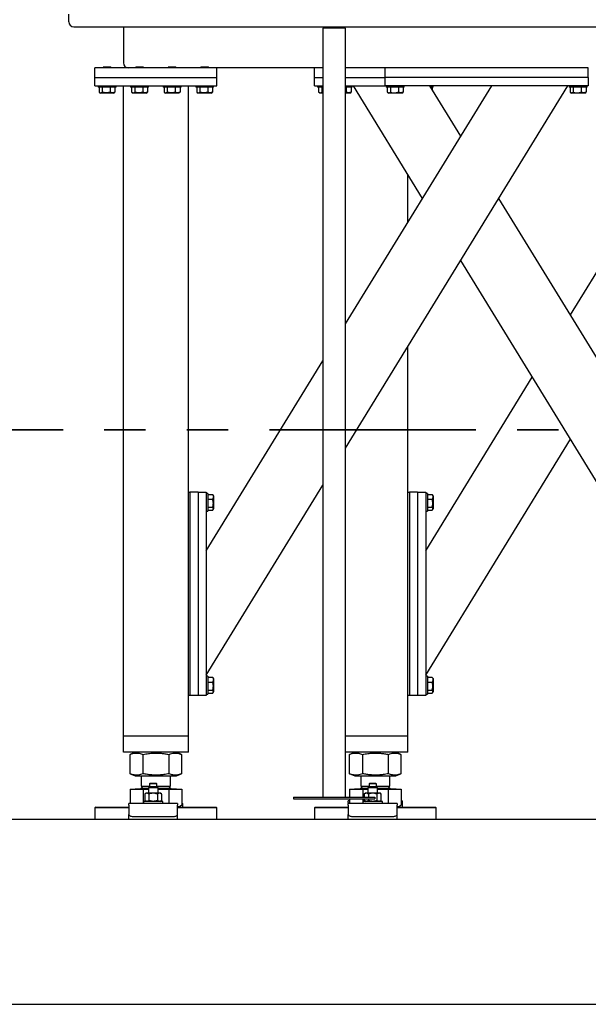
# Model space of a CAD drawing. Header units: millimetres. Extents: x 5 to 589, y 5 to 415.
# Tile 26 of 120: x 55 to 72, y 316 to 346. Entities that reach past the tile are written whole.
import ezdxf

# ---------------------------------------------------------------- set-up
doc = ezdxf.new("R2010")
doc.units = ezdxf.units.MM
doc.linetypes.add('PHANTOM', pattern=[12.7, 6.35, -1.27, 1.27, -1.27, 1.27, -1.27])
doc.layers.add('TRAIT-FORT', color=4, linetype='Continuous', lineweight=25)

msp = doc.modelspace()

# ---------------------------------------------------------------- linework, layer by layer
at = {"color": 7, "linetype": 'PHANTOM', "lineweight": 35}
msp.add_line((195.552, 333.726), (22.959, 333.726), dxfattribs=at)
at = {"layer": 'TRAIT-FORT', "color": 4, "linetype": 'Continuous', "lineweight": 25}
for p, q in [((56.032, 346.276), (56.032, 346.51)), ((56.182, 346.126), (86.682, 346.126)), ((57.707, 346.126), (57.707, 345.013)), ((63.839, 346.085), (63.839, 322.435)), ((64.539, 346.085), (63.839, 346.085)), ((64.539, 322.435), (64.539, 346.085)), ((57.099, 344.888), (57.082, 344.871)), ((57.099, 344.888), (57.314, 344.888)), ((57.332, 344.871), (57.314, 344.888)), ((58.099, 344.888), (58.082, 344.871)), ((58.099, 344.888), (58.314, 344.888)), ((58.332, 344.871), (58.314, 344.888)), ((59.099, 344.888), (59.082, 344.871)), ((59.099, 344.888), (59.314, 344.888)), ((59.332, 344.871), (59.314, 344.888)), ((60.099, 344.888), (60.082, 344.871)), ((60.099, 344.888), (60.314, 344.888)), ((60.332, 344.871), (60.314, 344.888)), ((60.582, 344.863), (56.832, 344.863)), ((56.832, 344.563), (56.832, 344.863)), ((57.082, 344.871), (57.082, 344.863)), ((57.332, 344.871), (57.082, 344.871)), ((57.332, 344.863), (57.332, 344.871)), ((58.082, 344.871), (58.082, 344.863)), ((58.332, 344.871), (58.082, 344.871)), ((58.332, 344.863), (58.332, 344.871)), ((59.082, 344.871), (59.082, 344.863)), ((59.332, 344.871), (59.082, 344.871)), ((59.332, 344.863), (59.332, 344.871)), ((60.082, 344.871), (60.082, 344.863)), ((60.332, 344.871), (60.082, 344.871)), ((60.332, 344.863), (60.332, 344.871)), ((63.839, 344.863), (60.582, 344.863)), ((60.582, 344.563), (60.582, 344.863)), ((63.582, 344.563), (63.582, 344.863)), ((65.757, 344.863), (64.539, 344.863)), ((65.757, 344.563), (65.757, 344.863)), ((72.007, 344.863), (65.757, 344.863)), ((72.007, 344.563), (72.007, 344.863)), ((56.832, 344.313), (56.832, 344.563)), ((56.832, 344.563), (60.582, 344.563)), ((56.832, 344.313), (60.582, 344.313)), ((56.932, 344.313), (56.932, 344.263)), ((57.482, 344.263), (57.482, 344.313)), ((57.707, 324.313), (57.707, 344.313)), ((57.932, 344.313), (57.932, 344.263)), ((58.482, 344.263), (58.482, 344.313)), ((58.932, 344.313), (58.932, 344.263)), ((59.482, 344.263), (59.482, 344.313)), ((59.707, 331.813), (59.707, 344.313)), ((59.932, 344.313), (59.932, 344.263)), ((60.482, 344.263), (60.482, 344.313)), ((60.582, 344.313), (60.582, 344.563)), ((63.582, 344.563), (63.839, 344.563)), ((63.582, 344.313), (63.582, 344.563)), ((63.582, 344.313), (63.839, 344.313)), ((63.682, 344.313), (63.682, 344.263)), ((64.539, 344.563), (65.757, 344.563)), ((64.539, 344.313), (65.757, 344.313)), ((64.539, 333.164), (71.382, 344.313)), ((64.539, 336.987), (69.035, 344.313)), ((64.744, 344.263), (64.744, 344.313)), ((66.909, 340.849), (64.782, 344.313)), ((65.757, 344.313), (65.757, 344.563)), ((72.007, 344.563), (65.757, 344.563)), ((72.007, 344.313), (65.757, 344.313)), ((65.794, 344.313), (65.794, 344.263)), ((66.344, 344.263), (66.344, 344.313)), ((68.082, 342.76), (67.129, 344.313)), ((67.232, 344.263), (67.232, 344.313)), ((71.419, 344.313), (71.419, 344.263)), ((71.969, 344.263), (71.969, 344.313)), ((72.007, 344.563), (72.007, 344.313)), ((57.482, 344.263), (56.932, 344.263)), ((56.963, 344.263), (56.963, 344.114)), ((56.976, 344.105), (57.005, 344.088)), ((57.409, 344.088), (57.005, 344.088)), ((57.059, 344.263), (57.059, 344.114)), ((57.302, 344.263), (57.302, 344.114)), ((57.409, 344.088), (57.438, 344.105)), ((57.45, 344.114), (57.438, 344.106)), ((57.45, 344.263), (57.45, 344.114)), ((58.482, 344.263), (57.932, 344.263)), ((57.963, 344.263), (57.963, 344.114)), ((57.976, 344.105), (58.005, 344.088)), ((58.409, 344.088), (58.005, 344.088)), ((58.059, 344.263), (58.059, 344.114)), ((58.302, 344.263), (58.302, 344.114)), ((58.409, 344.088), (58.438, 344.105)), ((58.45, 344.114), (58.438, 344.106)), ((58.45, 344.263), (58.45, 344.114)), ((59.482, 344.263), (58.932, 344.263)), ((58.963, 344.263), (58.963, 344.114)), ((58.976, 344.105), (59.005, 344.088)), ((59.409, 344.088), (59.005, 344.088)), ((59.059, 344.263), (59.059, 344.114)), ((59.302, 344.263), (59.302, 344.114)), ((59.409, 344.088), (59.438, 344.105)), ((59.45, 344.114), (59.438, 344.106)), ((59.45, 344.263), (59.45, 344.114)), ((60.482, 344.263), (59.932, 344.263)), ((59.963, 344.263), (59.963, 344.114)), ((59.976, 344.105), (60.005, 344.088)), ((60.409, 344.088), (60.005, 344.088)), ((60.059, 344.263), (60.059, 344.114)), ((60.302, 344.263), (60.302, 344.114)), ((60.409, 344.088), (60.438, 344.105)), ((60.45, 344.114), (60.438, 344.106)), ((60.45, 344.263), (60.45, 344.114)), ((63.839, 344.263), (63.682, 344.263)), ((63.713, 344.263), (63.713, 344.114)), ((63.726, 344.105), (63.755, 344.088)), ((63.839, 344.088), (63.755, 344.088)), ((63.809, 344.263), (63.809, 344.114)), ((64.744, 344.263), (64.539, 344.263)), ((64.565, 344.114), (64.539, 344.109)), ((64.671, 344.088), (64.539, 344.088)), ((64.565, 344.263), (64.565, 344.114)), ((64.671, 344.088), (64.701, 344.105)), ((64.713, 344.114), (64.7, 344.106)), ((64.713, 344.263), (64.713, 344.114)), ((66.176, 344.263), (65.794, 344.263)), ((65.826, 344.263), (65.826, 344.114)), ((65.838, 344.105), (65.868, 344.088)), ((66.045, 344.088), (65.868, 344.088)), ((65.921, 344.263), (65.921, 344.114)), ((66.271, 344.088), (66.045, 344.088)), ((66.165, 344.263), (66.165, 344.114)), ((66.344, 344.263), (66.176, 344.263)), ((66.271, 344.088), (66.301, 344.105)), ((66.313, 344.114), (66.3, 344.106)), ((66.313, 344.263), (66.313, 344.114)), ((67.232, 344.263), (67.159, 344.263)), ((67.2, 344.263), (67.2, 344.196)), ((71.801, 344.263), (71.419, 344.263)), ((71.451, 344.263), (71.451, 344.114)), ((71.457, 337.262), (75.659, 344.107)), ((71.463, 344.105), (71.493, 344.088)), ((71.67, 344.088), (71.493, 344.088)), ((71.546, 344.263), (71.546, 344.114)), ((71.896, 344.088), (71.67, 344.088)), ((71.79, 344.263), (71.79, 344.114)), ((71.969, 344.263), (71.801, 344.263)), ((71.896, 344.088), (71.926, 344.105)), ((71.938, 344.114), (71.925, 344.106)), ((71.938, 344.263), (71.938, 344.114)), ((66.457, 340.113), (66.457, 341.585)), ((75.907, 330.012), (69.255, 340.849)), ((75.907, 326.188), (68.082, 338.937)), ((66.457, 331.813), (66.457, 336.29)), ((60.257, 330.012), (63.839, 335.847)), ((67.007, 330.012), (70.284, 335.35)), ((67.007, 326.188), (71.457, 333.438)), ((60.257, 326.188), (63.839, 332.024)), ((59.707, 325.563), (59.707, 331.813)), ((59.707, 331.813), (59.757, 331.813)), ((59.757, 331.813), (59.757, 325.563)), ((60.007, 331.813), (59.757, 331.813)), ((60.007, 331.813), (60.257, 331.813)), ((60.007, 331.813), (60.007, 325.563)), ((60.257, 331.813), (60.257, 325.563)), ((60.307, 331.776), (60.257, 331.776)), ((60.307, 331.776), (60.307, 331.607)), ((60.307, 331.744), (60.457, 331.744)), ((60.307, 331.607), (60.307, 331.226)), ((60.307, 331.596), (60.457, 331.596)), ((60.457, 331.744), (60.464, 331.732)), ((60.482, 331.703), (60.465, 331.732)), ((60.482, 331.703), (60.482, 331.476)), ((66.457, 325.563), (66.457, 331.813)), ((66.457, 331.813), (66.507, 331.813)), ((66.507, 331.813), (66.507, 325.563)), ((66.757, 331.813), (66.507, 331.813)), ((66.757, 331.813), (67.007, 331.813)), ((66.757, 331.813), (66.757, 325.563)), ((67.007, 331.813), (67.007, 325.563)), ((67.057, 331.776), (67.007, 331.776)), ((67.057, 331.776), (67.057, 331.607)), ((67.057, 331.744), (67.207, 331.744)), ((67.057, 331.607), (67.057, 331.226)), ((67.057, 331.596), (67.207, 331.596)), ((67.207, 331.744), (67.214, 331.732)), ((67.232, 331.703), (67.215, 331.732)), ((67.232, 331.703), (67.232, 331.476)), ((60.307, 331.353), (60.457, 331.353)), ((60.307, 331.257), (60.457, 331.257)), ((60.465, 331.27), (60.482, 331.299)), ((60.482, 331.476), (60.482, 331.299)), ((67.057, 331.353), (67.207, 331.353)), ((67.057, 331.257), (67.207, 331.257)), ((67.215, 331.27), (67.232, 331.299)), ((67.232, 331.476), (67.232, 331.299)), ((60.257, 331.226), (60.307, 331.226)), ((67.007, 331.226), (67.057, 331.226)), ((60.307, 326.151), (60.257, 326.151)), ((60.307, 326.151), (60.307, 325.982)), ((60.307, 326.119), (60.457, 326.119)), ((60.457, 326.119), (60.464, 326.107)), ((60.482, 326.078), (60.465, 326.107)), ((67.057, 326.151), (67.007, 326.151)), ((67.057, 326.151), (67.057, 325.982)), ((67.057, 326.119), (67.207, 326.119)), ((67.207, 326.119), (67.214, 326.107)), ((67.232, 326.078), (67.215, 326.107)), ((60.307, 325.982), (60.307, 325.601)), ((60.307, 325.971), (60.457, 325.971)), ((60.482, 326.078), (60.482, 325.851)), ((60.482, 325.851), (60.482, 325.674)), ((67.057, 325.982), (67.057, 325.601)), ((67.057, 325.971), (67.207, 325.971)), ((67.232, 326.078), (67.232, 325.851)), ((67.232, 325.851), (67.232, 325.674)), ((59.707, 324.313), (59.707, 325.563)), ((59.757, 325.563), (59.707, 325.563)), ((60.007, 325.563), (59.757, 325.563)), ((60.257, 325.563), (60.007, 325.563)), ((60.257, 325.601), (60.307, 325.601)), ((60.307, 325.728), (60.457, 325.728)), ((60.307, 325.632), (60.457, 325.632)), ((60.465, 325.645), (60.482, 325.674)), ((66.457, 324.313), (66.457, 325.563)), ((66.507, 325.563), (66.457, 325.563)), ((66.757, 325.563), (66.507, 325.563)), ((67.007, 325.563), (66.757, 325.563)), ((67.007, 325.601), (67.057, 325.601)), ((67.057, 325.728), (67.207, 325.728)), ((67.057, 325.632), (67.207, 325.632)), ((67.215, 325.645), (67.232, 325.674)), ((57.907, 324.313), (57.707, 324.313)), ((57.707, 323.813), (57.707, 324.313)), ((59.507, 324.313), (57.907, 324.313)), ((59.707, 324.313), (59.507, 324.313)), ((59.707, 323.813), (59.707, 324.313)), ((64.657, 324.313), (64.539, 324.313)), ((66.257, 324.313), (64.657, 324.313)), ((66.457, 324.313), (66.257, 324.313)), ((66.457, 323.813), (66.457, 324.313)), ((57.907, 323.813), (57.707, 323.813)), ((59.507, 323.813), (57.907, 323.813)), ((57.919, 323.75), (57.913, 323.748)), ((57.913, 323.154), (57.913, 323.748)), ((58.076, 323.813), (57.919, 323.75)), ((58.318, 323.154), (58.318, 323.748)), ((59.112, 323.154), (59.112, 323.748)), ((59.495, 323.75), (59.338, 323.813)), ((59.501, 323.154), (59.501, 323.748)), ((59.707, 323.813), (59.507, 323.813)), ((64.657, 323.813), (64.539, 323.813)), ((66.257, 323.813), (64.657, 323.813)), ((64.669, 323.75), (64.663, 323.748)), ((64.663, 323.154), (64.663, 323.748)), ((64.826, 323.813), (64.669, 323.75)), ((65.068, 323.154), (65.068, 323.748)), ((65.862, 323.154), (65.862, 323.748)), ((66.245, 323.75), (66.088, 323.813)), ((66.251, 323.154), (66.251, 323.748)), ((66.457, 323.813), (66.257, 323.813)), ((57.913, 323.154), (57.919, 323.152)), ((57.919, 323.152), (58.076, 323.088)), ((58.076, 323.088), (58.398, 323.088)), ((58.257, 323.088), (58.257, 322.768)), ((58.398, 323.088), (59.338, 323.088)), ((59.157, 322.768), (59.157, 323.088)), ((59.338, 323.088), (59.495, 323.152)), ((64.663, 323.154), (64.669, 323.152)), ((64.669, 323.152), (64.826, 323.088)), ((64.826, 323.088), (65.148, 323.088)), ((65.007, 323.088), (65.007, 322.768)), ((65.148, 323.088), (66.088, 323.088)), ((65.907, 322.768), (65.907, 323.088)), ((66.088, 323.088), (66.245, 323.152)), ((58.526, 322.855), (58.514, 322.843)), ((58.514, 322.843), (58.514, 322.755)), ((58.739, 322.843), (58.514, 322.843)), ((58.726, 322.855), (58.526, 322.855)), ((58.739, 322.843), (58.726, 322.855)), ((58.739, 322.755), (58.739, 322.843)), ((65.276, 322.855), (65.264, 322.843)), ((65.264, 322.843), (65.264, 322.755)), ((65.489, 322.843), (65.264, 322.843)), ((65.476, 322.855), (65.276, 322.855)), ((65.489, 322.843), (65.476, 322.855)), ((65.489, 322.755), (65.489, 322.843)), ((57.913, 322.683), (57.913, 322.243)), ((57.913, 322.683), (58.318, 322.683)), ((58.068, 322.688), (58.068, 322.683)), ((58.068, 322.688), (58.476, 322.688)), ((58.311, 322.768), (58.257, 322.713)), ((58.257, 322.768), (58.514, 322.768)), ((58.257, 322.713), (58.476, 322.713)), ((58.318, 322.683), (58.476, 322.683)), ((58.318, 322.683), (58.318, 322.243)), ((58.401, 322.555), (58.364, 322.529)), ((58.366, 322.53), (58.366, 322.33)), ((58.43, 322.555), (58.401, 322.555)), ((58.623, 322.555), (58.43, 322.555)), ((58.514, 322.755), (58.476, 322.718)), ((58.476, 322.718), (58.476, 322.555)), ((58.776, 322.718), (58.476, 322.718)), ((58.493, 322.53), (58.493, 322.33)), ((58.739, 322.755), (58.514, 322.755)), ((58.819, 322.555), (58.623, 322.555)), ((58.739, 322.768), (59.157, 322.768)), ((58.776, 322.718), (58.739, 322.755)), ((58.753, 322.53), (58.753, 322.33)), ((58.776, 322.555), (58.776, 322.718)), ((58.776, 322.713), (59.157, 322.713)), ((58.776, 322.688), (59.346, 322.688)), ((58.776, 322.683), (59.112, 322.683)), ((58.851, 322.555), (58.819, 322.555)), ((58.884, 322.532), (58.851, 322.555)), ((58.886, 322.33), (58.886, 322.53)), ((59.157, 322.713), (59.103, 322.768)), ((59.112, 322.243), (59.112, 322.683)), ((59.112, 322.683), (59.501, 322.683)), ((59.346, 322.683), (59.346, 322.688)), ((59.501, 322.683), (59.501, 322.187)), ((64.663, 322.683), (64.663, 322.435)), ((64.663, 322.683), (65.068, 322.683)), ((64.818, 322.688), (64.818, 322.683)), ((64.818, 322.688), (65.226, 322.688)), ((65.061, 322.768), (65.007, 322.713)), ((65.007, 322.768), (65.264, 322.768)), ((65.007, 322.713), (65.226, 322.713)), ((65.068, 322.683), (65.068, 322.435)), ((65.068, 322.683), (65.226, 322.683)), ((65.151, 322.555), (65.114, 322.529)), ((65.116, 322.53), (65.116, 322.435)), ((65.18, 322.555), (65.151, 322.555)), ((65.373, 322.555), (65.18, 322.555)), ((65.264, 322.755), (65.226, 322.718)), ((65.226, 322.718), (65.226, 322.555)), ((65.526, 322.718), (65.226, 322.718)), ((65.243, 322.53), (65.243, 322.435)), ((65.489, 322.755), (65.264, 322.755)), ((65.569, 322.555), (65.373, 322.555)), ((65.489, 322.768), (65.907, 322.768)), ((65.526, 322.718), (65.489, 322.755)), ((65.503, 322.53), (65.503, 322.33)), ((65.526, 322.555), (65.526, 322.718)), ((65.526, 322.713), (65.907, 322.713)), ((65.526, 322.688), (66.096, 322.688)), ((65.526, 322.683), (65.862, 322.683)), ((65.601, 322.555), (65.569, 322.555)), ((65.634, 322.532), (65.601, 322.555)), ((65.636, 322.33), (65.636, 322.53)), ((65.907, 322.713), (65.853, 322.768)), ((65.862, 322.243), (65.862, 322.683)), ((65.862, 322.683), (66.251, 322.683)), ((66.096, 322.683), (66.096, 322.688)), ((66.251, 322.683), (66.251, 322.187)), ((59.376, 322.243), (57.876, 322.243)), ((57.876, 322.189), (57.876, 322.243)), ((57.876, 322.189), (57.876, 321.904)), ((58.326, 322.305), (58.326, 322.243)), ((58.884, 322.305), (58.326, 322.305)), ((58.368, 322.329), (58.401, 322.305)), ((58.851, 322.305), (58.888, 322.332)), ((58.926, 322.305), (58.884, 322.305)), ((58.926, 322.243), (58.926, 322.305)), ((59.376, 322.243), (59.376, 322.189)), ((59.376, 321.904), (59.376, 322.189)), ((59.394, 322.126), (59.496, 322.184)), ((59.501, 322.243), (59.538, 322.243)), ((59.538, 322.126), (59.538, 322.243)), ((62.939, 322.435), (65.439, 322.435)), ((62.939, 322.435), (62.939, 322.385)), ((62.939, 322.385), (65.439, 322.385)), ((64.663, 322.326), (64.626, 322.326)), ((64.626, 322.272), (64.626, 322.326)), ((64.626, 322.272), (64.626, 322.243)), ((66.126, 322.243), (64.626, 322.243)), ((64.626, 322.189), (64.626, 322.243)), ((64.626, 322.189), (64.626, 321.904)), ((64.663, 322.385), (64.663, 322.243)), ((65.068, 322.385), (65.068, 322.243)), ((65.076, 322.305), (65.076, 322.243)), ((65.634, 322.305), (65.076, 322.305)), ((65.116, 322.385), (65.116, 322.33)), ((65.118, 322.329), (65.151, 322.305)), ((65.243, 322.385), (65.243, 322.33)), ((65.439, 322.435), (65.439, 322.385)), ((65.601, 322.305), (65.638, 322.332)), ((65.676, 322.305), (65.634, 322.305)), ((65.676, 322.243), (65.676, 322.305)), ((66.126, 322.243), (66.126, 322.189)), ((66.126, 321.904), (66.126, 322.189)), ((66.144, 322.126), (66.246, 322.184)), ((66.251, 322.326), (66.288, 322.326)), ((66.251, 322.243), (66.288, 322.243)), ((66.288, 322.243), (66.288, 322.326)), ((66.288, 322.126), (66.288, 322.243)), ((56.857, 322.126), (56.832, 322.101)), ((56.832, 322.101), (56.832, 321.751)), ((57.876, 322.101), (56.832, 322.101)), ((56.857, 322.126), (57.876, 322.126)), ((57.876, 321.751), (57.876, 321.904)), ((59.376, 322.126), (60.557, 322.126)), ((60.582, 322.101), (59.376, 322.101)), ((59.376, 321.751), (59.376, 321.904)), ((60.582, 322.101), (60.557, 322.126)), ((60.582, 321.751), (60.582, 322.101)), ((63.607, 322.126), (63.582, 322.101)), ((63.582, 322.101), (63.582, 321.751)), ((64.626, 322.101), (63.582, 322.101)), ((63.607, 322.126), (64.626, 322.126)), ((64.626, 321.751), (64.626, 321.904)), ((66.126, 322.126), (67.307, 322.126)), ((67.332, 322.101), (66.126, 322.101)), ((66.126, 321.751), (66.126, 321.904)), ((67.332, 322.101), (67.307, 322.126)), ((67.332, 321.751), (67.332, 322.101)), ((184.189, 321.751), (34.189, 321.751)), ((58.001, 321.841), (59.251, 321.841)), ((64.751, 321.841), (66.001, 321.841)), ((34.189, 316.064), (184.189, 316.064))]:
    msp.add_line(p, q, dxfattribs=at)
at = {"layer": 'TRAIT-FORT', "color": 4, "linetype": 'Continuous', "lineweight": 25, "flags": 128}
for points in [[(57.876, 321.904), (57.879, 321.891), (57.886, 321.88), (57.897, 321.869), (57.913, 321.859), (57.932, 321.852), (57.953, 321.846), (57.977, 321.842), (58.001, 321.841)], [(59.251, 321.841), (59.276, 321.842), (59.299, 321.846), (59.321, 321.852), (59.34, 321.859), (59.355, 321.869), (59.367, 321.88), (59.374, 321.891), (59.376, 321.904)], [(64.626, 321.904), (64.629, 321.891), (64.636, 321.88), (64.647, 321.869), (64.663, 321.859), (64.682, 321.852), (64.703, 321.846), (64.727, 321.842), (64.751, 321.841)], [(66.001, 321.841), (66.026, 321.842), (66.049, 321.846), (66.071, 321.852), (66.09, 321.859), (66.105, 321.869), (66.117, 321.88), (66.124, 321.891), (66.126, 321.904)]]:
    msp.add_lwpolyline(points, dxfattribs=at)
at = {"layer": 'TRAIT-FORT', "color": 4, "linetype": 'Continuous', "lineweight": 25}
for centre, radius, start, end in [((56.182, 346.276), 0.15, 180, 270), ((57.857, 345.013), 0.15, 180, 270), ((58.232, 322.713), 0.025, 270, 0), ((59.182, 322.713), 0.025, 180, 270), ((64.982, 322.713), 0.025, 270, 0), ((65.932, 322.713), 0.025, 180, 270)]:
    msp.add_arc(centre, radius, start, end, dxfattribs=at)
for points, knots in [([(56.963, 344.114), (56.972, 344.108), (56.988, 344.097), (57.013, 344.093), (57.037, 344.099), (57.052, 344.109), (57.059, 344.114)], [0, 0, 0, 0, 0.264605, 0.534948, 0.765343, 1, 1, 1, 1]), ([(57.302, 344.114), (57.271, 344.106), (57.22, 344.093), (57.146, 344.095), (57.096, 344.103), (57.067, 344.111), (57.059, 344.114)], [0, 0, 0, 0, 0.385549, 0.637642, 0.896546, 1, 1, 1, 1]), ([(57.45, 344.114), (57.438, 344.108), (57.412, 344.097), (57.373, 344.093), (57.336, 344.099), (57.314, 344.109), (57.302, 344.114)], [0, 0, 0, 0, 0.264605, 0.534948, 0.765343, 1, 1, 1, 1]), ([(57.963, 344.114), (57.972, 344.108), (57.988, 344.097), (58.013, 344.093), (58.037, 344.099), (58.052, 344.109), (58.059, 344.114)], [0, 0, 0, 0, 0.264605, 0.534948, 0.765343, 1, 1, 1, 1]), ([(58.302, 344.114), (58.271, 344.106), (58.22, 344.093), (58.146, 344.095), (58.096, 344.103), (58.067, 344.111), (58.059, 344.114)], [0, 0, 0, 0, 0.385549, 0.637642, 0.896546, 1, 1, 1, 1]), ([(58.45, 344.114), (58.438, 344.108), (58.412, 344.097), (58.373, 344.093), (58.336, 344.099), (58.314, 344.109), (58.302, 344.114)], [0, 0, 0, 0, 0.264605, 0.534948, 0.765343, 1, 1, 1, 1]), ([(58.963, 344.114), (58.972, 344.108), (58.988, 344.097), (59.013, 344.093), (59.037, 344.099), (59.052, 344.109), (59.059, 344.114)], [0, 0, 0, 0, 0.264605, 0.534948, 0.765343, 1, 1, 1, 1]), ([(59.302, 344.114), (59.271, 344.106), (59.22, 344.093), (59.146, 344.095), (59.096, 344.103), (59.067, 344.111), (59.059, 344.114)], [0, 0, 0, 0, 0.385549, 0.637642, 0.896546, 1, 1, 1, 1]), ([(59.45, 344.114), (59.438, 344.108), (59.412, 344.097), (59.373, 344.093), (59.336, 344.099), (59.314, 344.109), (59.302, 344.114)], [0, 0, 0, 0, 0.264605, 0.534948, 0.765343, 1, 1, 1, 1]), ([(59.963, 344.114), (59.972, 344.108), (59.988, 344.097), (60.013, 344.093), (60.037, 344.099), (60.052, 344.109), (60.059, 344.114)], [0, 0, 0, 0, 0.264605, 0.534948, 0.765343, 1, 1, 1, 1]), ([(60.302, 344.114), (60.271, 344.106), (60.22, 344.093), (60.146, 344.095), (60.096, 344.103), (60.067, 344.111), (60.059, 344.114)], [0, 0, 0, 0, 0.3855495, 0.6376419, 0.8965462, 1, 1, 1, 1]), ([(60.45, 344.114), (60.438, 344.108), (60.412, 344.097), (60.373, 344.093), (60.336, 344.099), (60.314, 344.109), (60.302, 344.114)], [0, 0, 0, 0, 0.264605, 0.534948, 0.765343, 1, 1, 1, 1]), ([(63.713, 344.114), (63.722, 344.108), (63.738, 344.097), (63.763, 344.093), (63.787, 344.099), (63.802, 344.109), (63.809, 344.114)], [0, 0, 0, 0, 0.264605, 0.534948, 0.765343, 1, 1, 1, 1]), ([(63.839, 344.106), (63.837, 344.106), (63.827, 344.108), (63.817, 344.111), (63.809, 344.114)], [0, 0, 0, 0, 0.163826, 1, 1, 1, 1]), ([(64.713, 344.114), (64.7, 344.108), (64.674, 344.097), (64.636, 344.093), (64.599, 344.099), (64.576, 344.109), (64.565, 344.114)], [0, 0, 0, 0, 0.264605, 0.534948, 0.765343, 1, 1, 1, 1]), ([(65.826, 344.114), (65.834, 344.108), (65.851, 344.097), (65.876, 344.093), (65.9, 344.099), (65.914, 344.109), (65.921, 344.114)], [0, 0, 0, 0, 0.264605, 0.534948, 0.765343, 1, 1, 1, 1]), ([(65.921, 344.114), (65.952, 344.106), (66.004, 344.093), (66.078, 344.095), (66.128, 344.103), (66.157, 344.111), (66.165, 344.114)], [0, 0, 0, 0, 0.385549, 0.637642, 0.896546, 1, 1, 1, 1]), ([(66.313, 344.114), (66.3, 344.108), (66.274, 344.097), (66.236, 344.093), (66.199, 344.099), (66.176, 344.109), (66.165, 344.114)], [0, 0, 0, 0, 0.264605, 0.534948, 0.765343, 1, 1, 1, 1]), ([(71.451, 344.114), (71.459, 344.108), (71.476, 344.097), (71.501, 344.093), (71.525, 344.099), (71.539, 344.109), (71.546, 344.114)], [0, 0, 0, 0, 0.264605, 0.534948, 0.765343, 1, 1, 1, 1]), ([(71.546, 344.114), (71.577, 344.106), (71.629, 344.093), (71.703, 344.095), (71.753, 344.103), (71.782, 344.111), (71.79, 344.114)], [0, 0, 0, 0, 0.385549, 0.637642, 0.896546, 1, 1, 1, 1]), ([(71.938, 344.114), (71.925, 344.108), (71.899, 344.097), (71.861, 344.093), (71.824, 344.099), (71.801, 344.109), (71.79, 344.114)], [0, 0, 0, 0, 0.264605, 0.534948, 0.765343, 1, 1, 1, 1]), ([(60.457, 331.744), (60.462, 331.732), (60.473, 331.706), (60.477, 331.667), (60.471, 331.63), (60.462, 331.608), (60.457, 331.596)], [0, 0, 0, 0, 0.264605, 0.534948, 0.765343, 1, 1, 1, 1]), ([(60.457, 331.353), (60.464, 331.384), (60.477, 331.435), (60.476, 331.51), (60.467, 331.56), (60.459, 331.588), (60.457, 331.596)], [0, 0, 0, 0, 0.385549, 0.637642, 0.896546, 1, 1, 1, 1]), ([(67.207, 331.744), (67.212, 331.732), (67.223, 331.706), (67.227, 331.667), (67.221, 331.63), (67.212, 331.608), (67.207, 331.596)], [0, 0, 0, 0, 0.264605, 0.534948, 0.765343, 1, 1, 1, 1]), ([(67.207, 331.353), (67.214, 331.384), (67.227, 331.435), (67.226, 331.51), (67.217, 331.56), (67.209, 331.588), (67.207, 331.596)], [0, 0, 0, 0, 0.385549, 0.637642, 0.896546, 1, 1, 1, 1]), ([(60.457, 331.257), (60.462, 331.266), (60.473, 331.283), (60.477, 331.307), (60.471, 331.331), (60.462, 331.346), (60.457, 331.353)], [0, 0, 0, 0, 0.264605, 0.534948, 0.765343, 1, 1, 1, 1]), ([(67.207, 331.257), (67.212, 331.266), (67.223, 331.283), (67.227, 331.307), (67.221, 331.331), (67.212, 331.346), (67.207, 331.353)], [0, 0, 0, 0, 0.264605, 0.534948, 0.765343, 1, 1, 1, 1]), ([(60.457, 326.119), (60.462, 326.107), (60.473, 326.081), (60.477, 326.042), (60.471, 326.005), (60.462, 325.983), (60.457, 325.971)], [0, 0, 0, 0, 0.264605, 0.534948, 0.765343, 1, 1, 1, 1]), ([(67.207, 326.119), (67.212, 326.107), (67.223, 326.081), (67.227, 326.042), (67.221, 326.005), (67.212, 325.983), (67.207, 325.971)], [0, 0, 0, 0, 0.2646049, 0.5349477, 0.7653431, 1, 1, 1, 1]), ([(60.457, 325.728), (60.464, 325.759), (60.477, 325.81), (60.476, 325.885), (60.467, 325.935), (60.459, 325.963), (60.457, 325.971)], [0, 0, 0, 0, 0.385549, 0.637642, 0.896546, 1, 1, 1, 1]), ([(67.207, 325.728), (67.214, 325.759), (67.227, 325.81), (67.226, 325.885), (67.217, 325.935), (67.209, 325.963), (67.207, 325.971)], [0, 0, 0, 0, 0.385549, 0.637642, 0.896546, 1, 1, 1, 1]), ([(60.457, 325.632), (60.462, 325.641), (60.473, 325.658), (60.477, 325.682), (60.471, 325.706), (60.462, 325.721), (60.457, 325.728)], [0, 0, 0, 0, 0.264605, 0.534948, 0.765343, 1, 1, 1, 1]), ([(67.207, 325.632), (67.212, 325.641), (67.223, 325.658), (67.227, 325.682), (67.221, 325.706), (67.212, 325.721), (67.207, 325.728)], [0, 0, 0, 0, 0.264605, 0.534948, 0.765343, 1, 1, 1, 1]), ([(57.913, 323.748), (57.94, 323.757), (57.991, 323.776), (58.067, 323.79), (58.134, 323.792), (58.196, 323.785), (58.256, 323.771), (58.297, 323.756), (58.318, 323.748)], [0, 0, 0, 0, 0.202068, 0.3827, 0.555315, 0.692992, 0.838894, 1, 1, 1, 1]), ([(58.318, 323.748), (58.371, 323.757), (58.472, 323.776), (58.619, 323.79), (58.75, 323.792), (58.872, 323.785), (58.99, 323.771), (59.07, 323.756), (59.112, 323.748)], [0, 0, 0, 0, 0.202068, 0.3827, 0.555315, 0.692992, 0.838894, 1, 1, 1, 1]), ([(59.112, 323.748), (59.138, 323.757), (59.187, 323.776), (59.259, 323.79), (59.324, 323.792), (59.383, 323.785), (59.439, 323.771), (59.476, 323.757), (59.495, 323.75)], [0, 0, 0, 0, 0.205279, 0.388781, 0.564138, 0.704003, 0.852224, 1, 1, 1, 1]), ([(64.663, 323.748), (64.69, 323.757), (64.741, 323.776), (64.817, 323.79), (64.884, 323.792), (64.946, 323.785), (65.006, 323.771), (65.047, 323.756), (65.068, 323.748)], [0, 0, 0, 0, 0.202068, 0.3827, 0.555315, 0.692992, 0.838894, 1, 1, 1, 1]), ([(65.068, 323.748), (65.121, 323.757), (65.222, 323.776), (65.369, 323.79), (65.5, 323.792), (65.622, 323.785), (65.74, 323.771), (65.82, 323.756), (65.862, 323.748)], [0, 0, 0, 0, 0.202068, 0.3827, 0.555315, 0.692992, 0.838894, 1, 1, 1, 1]), ([(65.862, 323.748), (65.888, 323.757), (65.937, 323.776), (66.009, 323.79), (66.074, 323.792), (66.133, 323.785), (66.189, 323.771), (66.226, 323.757), (66.245, 323.75)], [0, 0, 0, 0, 0.205279, 0.388781, 0.564138, 0.704003, 0.852224, 1, 1, 1, 1]), ([(58.318, 323.154), (58.291, 323.145), (58.24, 323.126), (58.165, 323.112), (58.098, 323.11), (58.036, 323.117), (57.976, 323.131), (57.935, 323.146), (57.913, 323.154)], [0, 0, 0, 0, 0.202068, 0.3827, 0.555315, 0.692992, 0.838894, 1, 1, 1, 1]), ([(59.112, 323.154), (59.059, 323.145), (58.959, 323.126), (58.811, 323.112), (58.68, 323.11), (58.559, 323.117), (58.441, 323.131), (58.361, 323.146), (58.318, 323.154)], [0, 0, 0, 0, 0.202068, 0.3827, 0.555315, 0.692992, 0.838894, 1, 1, 1, 1]), ([(59.495, 323.152), (59.471, 323.143), (59.424, 323.126), (59.353, 323.112), (59.289, 323.11), (59.23, 323.117), (59.172, 323.131), (59.133, 323.146), (59.112, 323.154)], [0, 0, 0, 0, 0.189409, 0.372906, 0.54826, 0.688121, 0.836338, 1, 1, 1, 1]), ([(65.068, 323.154), (65.041, 323.145), (64.99, 323.126), (64.915, 323.112), (64.848, 323.11), (64.786, 323.117), (64.726, 323.131), (64.685, 323.146), (64.663, 323.154)], [0, 0, 0, 0, 0.202068, 0.3827, 0.555315, 0.692992, 0.838894, 1, 1, 1, 1]), ([(65.862, 323.154), (65.809, 323.145), (65.709, 323.126), (65.561, 323.112), (65.43, 323.11), (65.309, 323.117), (65.191, 323.131), (65.111, 323.146), (65.068, 323.154)], [0, 0, 0, 0, 0.202068, 0.3827, 0.555315, 0.692992, 0.838894, 1, 1, 1, 1]), ([(66.245, 323.152), (66.221, 323.143), (66.174, 323.126), (66.103, 323.112), (66.039, 323.11), (65.98, 323.117), (65.922, 323.131), (65.883, 323.146), (65.862, 323.154)], [0, 0, 0, 0, 0.189409, 0.372906, 0.54826, 0.688121, 0.836338, 1, 1, 1, 1]), ([(58.43, 322.555), (58.421, 322.554), (58.403, 322.552), (58.382, 322.541), (58.37, 322.533), (58.366, 322.53)], [0, 0, 0, 0, 0.413688, 0.8380277, 1, 1, 1, 1]), ([(58.493, 322.53), (58.483, 322.537), (58.462, 322.551), (58.441, 322.554), (58.43, 322.555)], [0, 0, 0, 0, 0.4932444, 1, 1, 1, 1]), ([(58.623, 322.555), (58.605, 322.554), (58.568, 322.552), (58.525, 322.541), (58.5, 322.533), (58.493, 322.53)], [0, 0, 0, 0, 0.413688, 0.838028, 1, 1, 1, 1]), ([(58.753, 322.53), (58.732, 322.537), (58.69, 322.551), (58.646, 322.554), (58.623, 322.555)], [0, 0, 0, 0, 0.493244, 1, 1, 1, 1]), ([(58.819, 322.555), (58.81, 322.554), (58.791, 322.552), (58.769, 322.541), (58.757, 322.533), (58.753, 322.53)], [0, 0, 0, 0, 0.413688, 0.838028, 1, 1, 1, 1]), ([(58.886, 322.53), (58.875, 322.537), (58.854, 322.551), (58.831, 322.554), (58.819, 322.555)], [0, 0, 0, 0, 0.4932444, 1, 1, 1, 1]), ([(65.18, 322.555), (65.171, 322.554), (65.153, 322.552), (65.132, 322.541), (65.12, 322.533), (65.116, 322.53)], [0, 0, 0, 0, 0.413688, 0.8380277, 1, 1, 1, 1]), ([(65.243, 322.53), (65.233, 322.537), (65.212, 322.551), (65.191, 322.554), (65.18, 322.555)], [0, 0, 0, 0, 0.493244, 1, 1, 1, 1]), ([(65.373, 322.555), (65.355, 322.554), (65.318, 322.552), (65.275, 322.541), (65.25, 322.533), (65.243, 322.53)], [0, 0, 0, 0, 0.413688, 0.838028, 1, 1, 1, 1]), ([(65.503, 322.53), (65.482, 322.537), (65.44, 322.551), (65.396, 322.554), (65.373, 322.555)], [0, 0, 0, 0, 0.493244, 1, 1, 1, 1]), ([(65.569, 322.555), (65.56, 322.554), (65.541, 322.552), (65.519, 322.541), (65.507, 322.533), (65.503, 322.53)], [0, 0, 0, 0, 0.413688, 0.838028, 1, 1, 1, 1]), ([(65.636, 322.53), (65.625, 322.537), (65.604, 322.551), (65.581, 322.554), (65.569, 322.555)], [0, 0, 0, 0, 0.493244, 1, 1, 1, 1]), ([(58.43, 322.305), (58.421, 322.306), (58.403, 322.308), (58.382, 322.32), (58.37, 322.328), (58.366, 322.33)], [0, 0, 0, 0, 0.413688, 0.838028, 1, 1, 1, 1]), ([(58.493, 322.33), (58.483, 322.323), (58.462, 322.309), (58.441, 322.307), (58.43, 322.305)], [0, 0, 0, 0, 0.493244, 1, 1, 1, 1]), ([(58.623, 322.305), (58.605, 322.306), (58.568, 322.308), (58.525, 322.32), (58.5, 322.328), (58.493, 322.33)], [0, 0, 0, 0, 0.413688, 0.838028, 1, 1, 1, 1]), ([(58.753, 322.33), (58.732, 322.323), (58.69, 322.309), (58.646, 322.307), (58.623, 322.305)], [0, 0, 0, 0, 0.493244, 1, 1, 1, 1]), ([(58.819, 322.305), (58.81, 322.306), (58.791, 322.308), (58.769, 322.32), (58.757, 322.328), (58.753, 322.33)], [0, 0, 0, 0, 0.413688, 0.8380277, 1, 1, 1, 1]), ([(58.886, 322.33), (58.875, 322.323), (58.854, 322.309), (58.831, 322.307), (58.819, 322.305)], [0, 0, 0, 0, 0.493244, 1, 1, 1, 1]), ([(59.376, 322.138), (59.385, 322.139), (59.428, 322.145), (59.469, 322.169), (59.501, 322.187)], [0, 0, 0, 0, 0.216703, 1, 1, 1, 1]), ([(65.18, 322.305), (65.171, 322.306), (65.153, 322.308), (65.132, 322.32), (65.12, 322.328), (65.116, 322.33)], [0, 0, 0, 0, 0.413688, 0.838028, 1, 1, 1, 1]), ([(65.243, 322.33), (65.233, 322.323), (65.212, 322.309), (65.191, 322.307), (65.18, 322.305)], [0, 0, 0, 0, 0.493244, 1, 1, 1, 1]), ([(65.373, 322.305), (65.355, 322.306), (65.318, 322.308), (65.275, 322.32), (65.25, 322.328), (65.243, 322.33)], [0, 0, 0, 0, 0.413688, 0.838028, 1, 1, 1, 1]), ([(65.503, 322.33), (65.482, 322.323), (65.44, 322.309), (65.396, 322.307), (65.373, 322.305)], [0, 0, 0, 0, 0.4932444, 1, 1, 1, 1]), ([(65.569, 322.305), (65.56, 322.306), (65.541, 322.308), (65.519, 322.32), (65.507, 322.328), (65.503, 322.33)], [0, 0, 0, 0, 0.413688, 0.838028, 1, 1, 1, 1]), ([(65.636, 322.33), (65.625, 322.323), (65.604, 322.309), (65.581, 322.307), (65.569, 322.305)], [0, 0, 0, 0, 0.493244, 1, 1, 1, 1]), ([(66.126, 322.138), (66.135, 322.139), (66.178, 322.145), (66.219, 322.169), (66.251, 322.187)], [0, 0, 0, 0, 0.216703, 1, 1, 1, 1])]:
    msp.add_open_spline(points, degree=3, knots=knots, dxfattribs=at)

doc.saveas('drawing.dxf')
